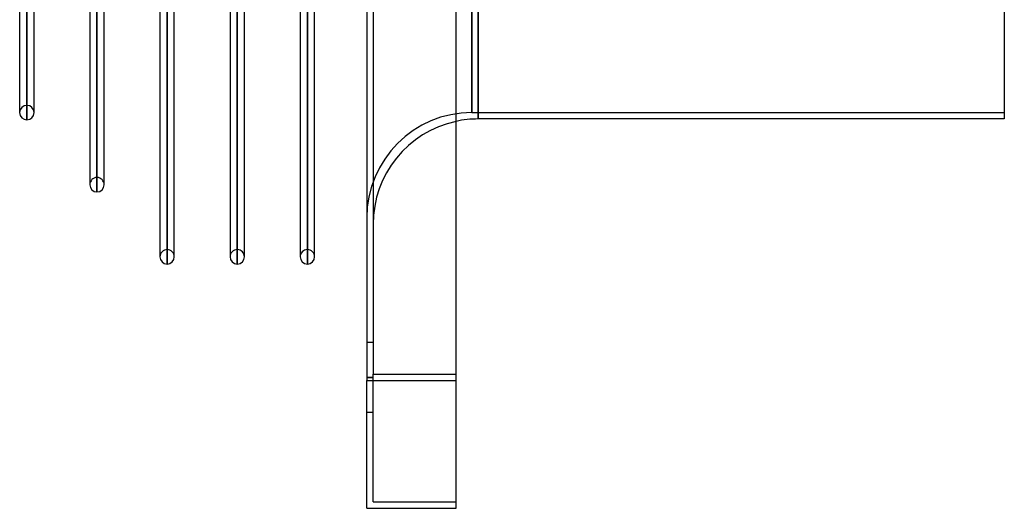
# Model space of a CAD drawing. Header units: millimetres. Extents: x -123 to 100, y -288 to 288.
# Tile 1 of 77: x -54 to 100, y -288 to -211. Entities that reach past the tile are written whole.
import ezdxf

# ---------------------------------------------------------------- set-up
doc = ezdxf.new("R2010")
doc.units = ezdxf.units.MM
doc.layers.add('MAIN-1', color=7, linetype='Continuous')
doc.layers.add('MAIN-2', color=7, linetype='Continuous')

msp = doc.modelspace()

# ---------------------------------------------------------------- linework, layer by layer
at = {"layer": 'MAIN-1'}
for p, q in [((0, 268), (0, -268)), ((14, -268), (14, 268)), ((100, 227), (100, -227)), ((17.5, 0), (17.5, -227)), ((-54.44, -164.67), (-54.44, -226)), ((-53.31, -165.5), (-53.31, -227.13)), ((-52.17, -226), (-52.17, -166.32)), ((-43.44, -172.67), (-43.44, -237.3)), ((-42.31, -173.49), (-42.31, -238.43)), ((-41.17, -237.3), (-41.17, -174.31)), ((-32.44, -180.66), (-32.44, -248.6)), ((-31.31, -181.08), (-31.31, -249.73)), ((-30.18, -248.6), (-30.18, -181.08)), ((-21.44, -181.08), (-21.44, -248.6)), ((-20.31, -181.08), (-20.31, -249.73)), ((-19.18, -248.6), (-19.18, -181.08)), ((-10.44, -181.08), (-10.44, -248.6)), ((-9.31, -181.08), (-9.31, -249.73)), ((-8.18, -248.6), (-8.18, -181.08)), ((-52.17, -226), (-52.17, -225.75)), ((100, -227), (17.5, -227)), ((-41.17, -237.3), (-41.17, -237.03)), ((-30.18, -248.6), (-30.18, -248.32)), ((-19.18, -248.6), (-19.18, -248.32)), ((-8.18, -248.6), (-8.18, -248.32)), ((0, -288), (0, -268)), ((0, -268), (14, -268)), ((14, -288), (14, -268)), ((0, -288), (14, -288))]:
    msp.add_line(p, q, dxfattribs=at)
for centre, radius, start, end in [((-53.31, -226), 1.13, 180, 270), ((-53.31, -226), 1.13, 270, 0), ((17.5, -243.5), 16.5, 90, 102.2466), ((-42.31, -237.3), 1.13, 180.0002, 270), ((-42.31, -237.3), 1.13, 270, 359.9998), ((-31.31, -248.6), 1.13, 180.0003, 270), ((-31.31, -248.6), 1.13, 270, 359.9997), ((-20.31, -248.6), 1.13, 180.0003, 270), ((-20.31, -248.6), 1.13, 270, 359.9997), ((-9.31, -248.6), 1.13, 180.0003, 270), ((-9.31, -248.6), 1.13, 270, 359.9997)]:
    msp.add_arc(centre, radius, start, end, dxfattribs=at)
at = {"layer": 'MAIN-2'}
for p, q in [((1, 267), (1, -267)), ((16.5, 0), (16.5, -226)), ((16.5, -226), (16.5, 0)), ((17.5, -227), (17.5, 0)), ((-53.31, -163.73), (-53.31, -224.87)), ((-53.31, -227.13), (-53.31, -165.22)), ((-42.31, -171.57), (-42.31, -236.17)), ((-42.31, -238.43), (-42.31, -173.21)), ((-31.31, -179.56), (-31.31, -247.47)), ((-20.31, -179.37), (-20.31, -247.47)), ((-9.31, -179.37), (-9.31, -247.47)), ((-31.31, -249.73), (-31.31, -181.07)), ((-20.31, -249.73), (-20.31, -181.07)), ((-9.31, -249.73), (-9.31, -181.07)), ((-54.44, -225.75), (-54.44, -226)), ((16.5, -226), (100, -226)), ((-43.44, -237.03), (-43.44, -237.3)), ((-32.44, -248.32), (-32.44, -248.6)), ((-21.44, -248.32), (-21.44, -248.6)), ((-10.44, -248.32), (-10.44, -248.6)), ((1, -262), (0, -262)), ((1, -262), (0, -262)), ((1, -287), (1, -267)), ((1, -267), (14, -267)), ((1, -267), (14, -267)), ((1, -267.5), (0, -267.5)), ((0, -267.5), (1, -267.5)), ((1, -267.5), (0, -267.5)), ((0, -267.5), (1, -267.5)), ((0, -268), (14, -268)), ((1, -273), (0, -273)), ((1, -273), (0, -273)), ((1, -287), (1, -287)), ((1, -287), (14, -287)), ((14, -287), (14, -287)), ((0, -288), (0, -288)), ((14, -288), (14, -288))]:
    msp.add_line(p, q, dxfattribs=at)
for centre, radius, start, end in [((-53.31, -226), 1.13, 90, 180), ((-53.31, -226), 1.13, 0, 90), ((16.5, -242.5), 16.5, 90, 180), ((17.5, -243.5), 16.5, 102.2466, 180), ((-42.31, -237.3), 1.13, 90, 180.0002), ((-42.31, -237.3), 1.13, 359.9998, 90), ((-31.31, -248.6), 1.13, 90, 180.0003), ((-31.31, -248.6), 1.13, 359.9997, 90), ((-20.31, -248.6), 1.13, 90, 180.0003), ((-20.31, -248.6), 1.13, 359.9997, 90), ((-9.31, -248.6), 1.13, 90, 180.0003), ((-9.31, -248.6), 1.13, 359.9997, 90)]:
    msp.add_arc(centre, radius, start, end, dxfattribs=at)

doc.saveas('drawing.dxf')
